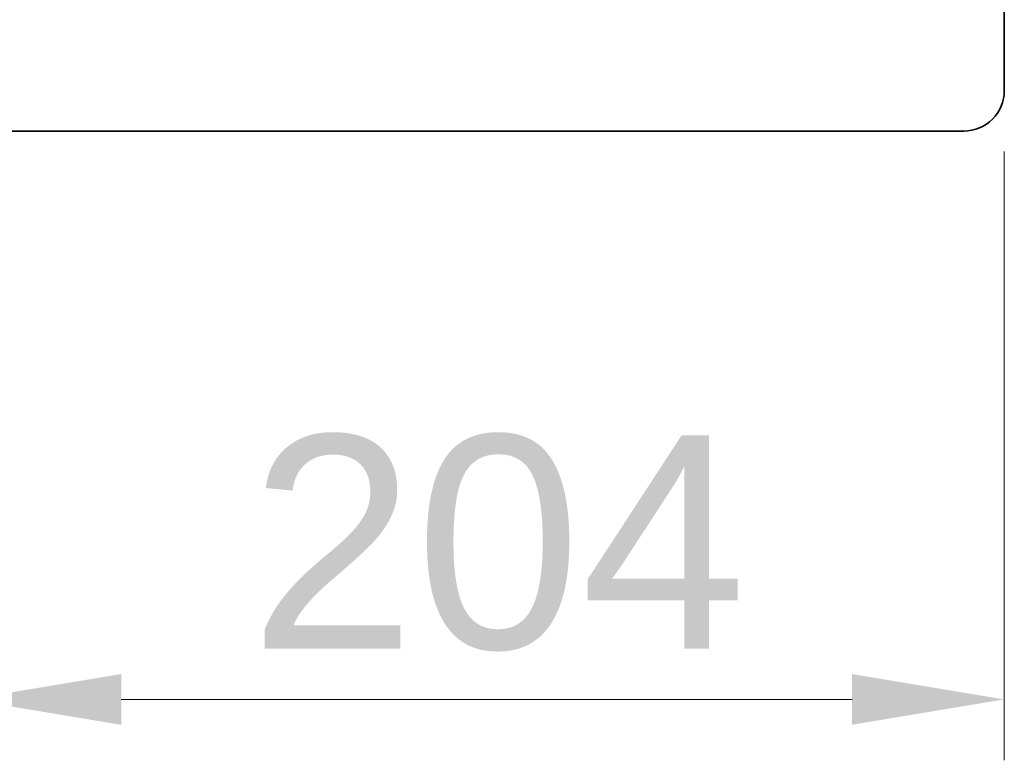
# Model space of a CAD drawing. Header units: millimetres. Extents: x 0 to 7128, y 0 to 5040.
# Tile 71 of 215: x 1685 to 1879, y 1134 to 1280. Entities that reach past the tile are written whole.
import ezdxf

# ---------------------------------------------------------------- set-up
doc = ezdxf.new("R2010")
doc.units = ezdxf.units.MM
doc.header["$LTSCALE"] = 12
doc.layers.add('Quote(ISO)', color=7, linetype='Continuous', lineweight=25, true_color=0x80ff00)
doc.layers.add('Spigoli visibili(ISO)', color=7, linetype='Continuous', lineweight=35)
doc.styles.add('Corrente-BSI', font='arial.ttf')
doc.dimstyles.new('DEFAULT-ISO', dxfattribs={"dimscale": 12, "dimtxt": 3.5, "dimasz": 2.5, "dimexe": 1, "dimexo": 1, "dimgap": 0.762, "dimtad": 1, "dimtoh": 1, "dimrnd": 1e-08, "dimtxsty": 'Corrente-BSI', "dimcen": 0.09, "dimdle": 10, "dimclrd": 7, "dimclre": 7, "dimclrt": 7, "dimazin": 2, "dimtfac": 0.571429, "dimtmove": 0, "dimatfit": 3, "dimfxl": 1, "dimtolj": 1, "dimlwd": 5, "dimlwe": 5, "dimarcsym": 0})

# ---------------------------------------------------------------- blocks, each defined once
blk = doc.blocks.new('*D32')
at = {"layer": 'Defpoints', "color": 0, "linetype": 'Continuous', "transparency": 16777216}
for p in [(1674.72, 1265.65), (1878.72, 1265.65), (1878.72, 1145.65)]:
    blk.add_point(p, dxfattribs=at)
at = {"layer": 'Quote(ISO)', "color": 7, "linetype": 'Continuous', "lineweight": 5, "transparency": 16777216}
for p, q in [((1674.72, 1253.65), (1674.72, 1133.65)), ((1878.72, 1253.65), (1878.72, 1133.65)), ((1704.72, 1145.65), (1848.72, 1145.65))]:
    blk.add_line(p, q, dxfattribs=at)
at = {"layer": 'Quote(ISO)', "color": 7, "linetype": 'Continuous', "transparency": 16777216}
for points in [[(1704.72, 1150.65), (1704.72, 1140.65), (1674.72, 1145.65)], [(1848.72, 1150.65), (1848.72, 1140.65), (1878.72, 1145.65)]]:
    blk.add_solid(points, dxfattribs=at)
at = {"layer": 'Quote(ISO)', "color": 7, "linetype": 'Continuous', "lineweight": 9, "transparency": 16777216, "insert": (1730.05, 1197.68), "char_height": 42, "attachment_point": 1, "style": 'Corrente-BSI'}
blk.add_mtext('\\A1;204', dxfattribs=at)

msp = doc.modelspace()

# ---------------------------------------------------------------- linework, layer by layer
at = {"layer": 'Spigoli visibili(ISO)'}
for p, q in [((1878.721, 1265.651), (1878.721, 1282.651)), ((1682.721, 1257.651), (1870.721, 1257.651))]:
    msp.add_line(p, q, dxfattribs=at)
msp.add_arc((1870.721, 1265.651), 8, 270, 0, dxfattribs=at)

# ---------------------------------------------------------------- dimensions: what is measured, and where the dimension line sits
at = {"layer": 'Quote(ISO)', "color": 7, "linetype": 'Continuous', "lineweight": 9}
dim = msp.add_linear_dim(base=(1878.721, 1145.651), p1=(1674.721, 1265.651), p2=(1878.721, 1265.651), angle=180, dimstyle='DEFAULT-ISO', override={"dimgap": 0.762, "dimtoh": 0, "dimdec": 2, "dimtol": 0, "dimlim": 0, "dimtp": 0, "dimtm": 0, "dimtdec": 2, "dimtofl": 0, "dimatfit": 1}, dxfattribs=at)
dim.commit()
dim.dimension.update_dxf_attribs({"geometry": '*D32', "text_midpoint": (1776.721, 1145.651), "dimtype": 160})

doc.saveas('drawing.dxf')
